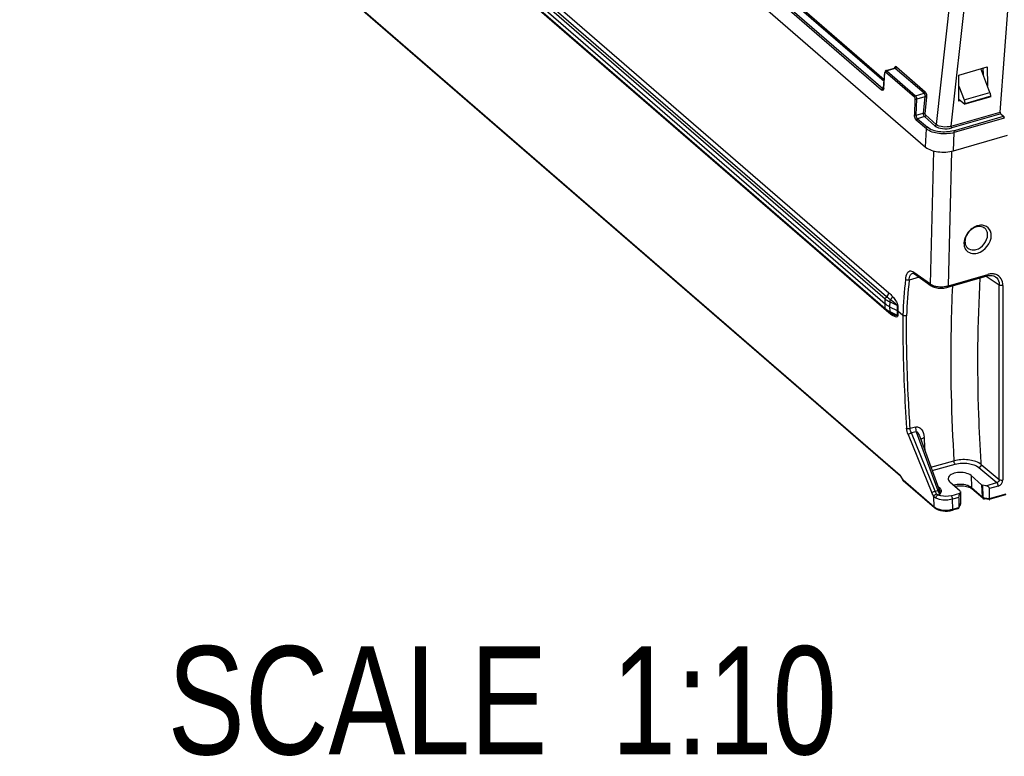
# Model space of a CAD drawing. Header units: inches. Extents: x 0 to 117, y 0 to 83.
# Tile 35 of 59: x 97.18 to 104.29, y 17.49 to 22.81. Entities that reach past the tile are written whole.
import ezdxf

# ---------------------------------------------------------------- set-up
doc = ezdxf.new("R2010")
doc.units = ezdxf.units.IN
doc.header["$LTSCALE"] = 6.431102
doc.header["$MEASUREMENT"] = 0
doc.layers.get('0').update_dxf_attribs({"linetype": 'CONTINUOUS'})
doc.styles.get("Standard").update_dxf_attribs({"font": 'txt', "width": 0.8})

msp = doc.modelspace()

# ---------------------------------------------------------------- linework, layer by layer
at = {"color": 7, "linetype": 'CONTINUOUS'}
for p, q in [((97.1838, 27.5506), (103.7234, 21.8872)), ((97.4855, 27.4436), (103.4141, 22.3094)), ((103.4237, 22.3595), (97.5361, 27.4583)), ((97.5446, 27.4681), (103.4248, 22.3757)), ((103.4056, 22.2988), (97.477, 27.4331)), ((97.691, 25.8292), (103.4578, 20.835)), ((97.6644, 25.749), (103.4312, 20.7548)), ((103.4321, 20.7896), (97.6654, 25.7838)), ((97.6756, 25.802), (103.4424, 20.8078)), ((97.6655, 25.7147), (103.4323, 20.7205)), ((103.4365, 20.7111), (97.6697, 25.7053)), ((103.4582, 20.6901), (97.6914, 25.6843)), ((97.6809, 24.5924), (103.5407, 19.5177)), ((97.6851, 24.5844), (103.5414, 19.5128)), ((104.0701, 24.4789), (103.8, 22.0508)), ((103.908, 22.0375), (104.1771, 24.457)), ((104.2622, 22.1397), (104.379, 23.7)), ((103.5134, 22.4651), (103.7208, 22.2855)), ((103.963, 22.4071), (104.1693, 22.4666)), ((104.1693, 22.4666), (104.1706, 22.3292)), ((103.4203, 22.3138), (103.4285, 22.4256)), ((103.4216, 22.3111), (103.4298, 22.4228)), ((103.4308, 22.4288), (103.4315, 22.4276)), ((103.6425, 22.2473), (103.4351, 22.4269)), ((103.4381, 22.4393), (103.4989, 22.4569)), ((103.5049, 22.4552), (103.4436, 22.4375)), ((103.4436, 22.4375), (103.651, 22.2579)), ((103.5032, 22.4564), (103.5049, 22.4552)), ((103.7123, 22.2756), (103.5049, 22.4552)), ((103.9649, 22.2179), (103.963, 22.4071)), ((104.1887, 22.2818), (104.1234, 22.4534)), ((104.1406, 22.4082), (104.1401, 22.4582)), ((103.9638, 22.3258), (104.0011, 22.2277)), ((103.4082, 22.297), (103.4056, 22.2988)), ((103.4141, 22.3094), (103.4184, 22.3106)), ((103.4158, 22.3081), (103.4141, 22.3094)), ((103.651, 22.2579), (103.7123, 22.2756)), ((103.719, 22.2497), (103.6604, 22.2328)), ((103.719, 22.2497), (103.7071, 22.1317)), ((104.0011, 22.2277), (104.1887, 22.2818)), ((104.1943, 22.2542), (104.0068, 22.2001)), ((104.1944, 22.2501), (104.0069, 22.1959)), ((104.1944, 22.2501), (104.1943, 22.2542)), ((103.647, 22.2347), (103.6434, 22.1191)), ((103.6568, 22.1171), (103.6604, 22.2328)), ((103.7205, 22.1291), (103.7324, 22.2471)), ((103.9647, 22.2324), (104.0069, 22.1959)), ((103.9773, 22.2215), (103.9649, 22.2179)), ((104.0068, 22.2001), (104.0069, 22.1959)), ((103.6568, 22.1171), (103.7071, 22.1317)), ((103.7244, 22.1163), (103.8, 22.0508)), ((103.908, 22.0375), (104.2622, 22.1397)), ((104.2664, 22.1269), (103.9129, 22.0249)), ((103.9256, 22.0043), (104.2873, 22.1087)), ((104.2664, 22.1269), (104.2873, 22.1087)), ((103.7294, 22.0184), (103.6568, 22.0812)), ((103.7159, 22.1064), (103.6653, 22.0918)), ((103.6653, 22.0918), (103.7373, 22.0294)), ((103.7916, 22.0409), (103.7159, 22.1064)), ((104.2915, 22.0959), (103.9305, 21.9917)), ((104.2915, 22.0959), (104.2922, 22.1046)), ((103.7227, 21.8878), (103.7294, 22.0184)), ((103.925, 21.8603), (103.9305, 21.9917)), ((103.9251, 21.8603), (104.3158, 21.9731)), ((103.7588, 20.8967), (103.7838, 21.8586)), ((103.888, 20.8847), (103.9133, 21.8573)), ((103.6307, 20.9752), (103.6308, 20.9752)), ((103.7588, 20.8967), (103.6387, 20.9821)), ((103.6423, 20.9718), (103.6443, 20.9705)), ((103.6443, 20.9705), (103.7644, 20.8852)), ((103.6528, 20.9395), (103.6043, 20.9263)), ((103.6781, 20.9465), (103.6528, 20.9395)), ((103.8836, 20.8743), (104.1675, 20.9563)), ((103.888, 20.8847), (104.1719, 20.9667)), ((104.1612, 20.9545), (104.2558, 20.891)), ((104.2275, 20.9502), (104.2275, 20.9502)), ((103.7644, 20.8852), (103.7706, 20.8813)), ((104.2558, 19.4863), (104.2558, 20.891)), ((104.2825, 20.8876), (104.2825, 19.4829)), ((103.4312, 20.7548), (103.4321, 20.7896)), ((103.4649, 20.7685), (103.464, 20.7337)), ((103.5183, 20.7423), (103.4649, 20.7685)), ((103.4323, 20.7205), (103.4312, 20.7548)), ((103.464, 20.7337), (103.5174, 20.7075)), ((103.464, 20.7337), (103.4651, 20.6994)), ((103.479, 20.6849), (103.4702, 20.6893)), ((103.5183, 20.7423), (103.5174, 20.7075)), ((103.5174, 20.7075), (103.5185, 20.6732)), ((103.5232, 20.7391), (103.5223, 20.7044)), ((103.5223, 20.7044), (103.5588, 20.6728)), ((103.5223, 20.7044), (103.5234, 20.6701)), ((103.6507, 19.8647), (103.6124, 19.8554)), ((103.5973, 19.8106), (103.7687, 19.391)), ((103.6568, 19.8307), (103.6213, 19.8221)), ((103.7927, 19.4024), (103.6213, 19.8221)), ((103.6568, 19.8307), (103.8114, 19.4078)), ((103.6837, 19.7894), (103.8191, 19.4189)), ((103.7619, 19.5753), (103.9285, 19.6204)), ((103.7707, 19.5514), (103.9378, 19.5967)), ((104.1084, 19.5726), (104.2386, 19.4645)), ((104.1253, 19.5947), (104.1244, 19.6093)), ((104.1253, 19.5947), (104.2558, 19.4863)), ((103.561, 19.4837), (103.5407, 19.5177)), ((103.5618, 19.479), (103.5416, 19.513)), ((103.5429, 19.5153), (103.5438, 19.5165)), ((103.561, 19.4837), (103.7856, 19.2892)), ((103.7887, 19.2821), (103.563, 19.4776)), ((103.5631, 19.4814), (103.564, 19.4825)), ((104.0522, 19.5144), (104.1278, 19.4477)), ((104.0522, 19.5144), (104.054, 19.4282)), ((103.7927, 19.4024), (103.8114, 19.4078)), ((103.8295, 19.4201), (103.8131, 19.4354)), ((103.8263, 19.4195), (103.8295, 19.4201)), ((103.8987, 19.4701), (103.9744, 19.4034)), ((103.9356, 19.4376), (103.9417, 19.4388)), ((104.054, 19.4282), (104.1314, 19.3612)), ((104.0564, 19.4201), (104.0581, 19.4188)), ((104.1361, 19.3512), (104.0581, 19.4187)), ((104.1278, 19.4477), (104.1314, 19.3612)), ((104.158, 19.4412), (104.1368, 19.4442)), ((104.1403, 19.3581), (104.1368, 19.4442)), ((104.158, 19.4412), (104.2386, 19.4645)), ((104.2484, 19.439), (104.1847, 19.4206)), ((104.1847, 19.348), (104.1847, 19.4206)), ((103.7856, 19.2892), (103.7832, 19.3641)), ((103.8126, 19.3759), (103.8274, 19.3802)), ((103.908, 19.369), (103.9702, 19.387)), ((103.9631, 19.3566), (103.9178, 19.3435)), ((103.9201, 19.2716), (103.9178, 19.3435)), ((103.9631, 19.3566), (103.9631, 19.284)), ((103.9759, 19.3977), (103.9702, 19.387)), ((103.9764, 19.3996), (103.9749, 19.3103)), ((104.1462, 19.346), (104.1489, 19.3455)), ((104.1471, 19.353), (104.1847, 19.348)), ((104.1837, 19.3409), (104.1489, 19.3455)), ((104.1837, 19.3409), (104.1838, 19.3409)), ((104.3012, 19.3748), (104.1838, 19.3409)), ((104.1847, 19.348), (104.3044, 19.3826)), ((103.9574, 19.2755), (103.9168, 19.2638)), ((103.9201, 19.2716), (103.9631, 19.284)), ((103.9719, 19.2978), (103.962, 19.2793)), ((103.9629, 19.2819), (103.9622, 19.2791)), ((103.9631, 19.284), (103.9629, 19.2819)), ((103.9631, 19.284), (103.9731, 19.3028)), ((103.9718, 19.2977), (103.9728, 19.2996))]:
    msp.add_line(p, q, dxfattribs=at)
for points in [[(103.4203, 22.3138), (103.4203, 22.313), (103.4199, 22.3106), (103.4194, 22.3088), (103.4192, 22.308)], [(103.6307, 20.9752), (103.6314, 20.9754), (103.6326, 20.9754), (103.634, 20.9753), (103.6356, 20.975), (103.6376, 20.9743), (103.6398, 20.9733), (103.6423, 20.9718)], [(104.1675, 20.9563), (104.1754, 20.9582), (104.1853, 20.9597)], [(104.1853, 20.9597), (104.1949, 20.96), (104.2042, 20.9591)], [(104.2042, 20.9591), (104.2129, 20.9571), (104.2209, 20.9539), (104.2275, 20.9502)], [(103.7706, 20.8813), (103.7781, 20.8776), (103.7863, 20.8746), (103.7951, 20.8721)], [(103.7951, 20.8721), (103.8044, 20.8701), (103.8142, 20.8687), (103.8244, 20.8679), (103.8348, 20.8676), (103.8453, 20.868), (103.8558, 20.8689)], [(103.8558, 20.8689), (103.8661, 20.8703), (103.876, 20.8723), (103.8836, 20.8743)], [(103.4651, 20.6994), (103.5192, 20.6729), (103.5198, 20.6726), (103.5203, 20.6723), (103.5209, 20.6719), (103.5215, 20.6716), (103.522, 20.6712), (103.5225, 20.6709), (103.523, 20.6705), (103.5234, 20.6701)], [(103.5174, 20.7075), (103.5181, 20.7072), (103.5187, 20.7069), (103.5193, 20.7066), (103.5198, 20.7062), (103.5204, 20.7059), (103.5209, 20.7055), (103.5214, 20.7051), (103.5219, 20.7048), (103.5223, 20.7044)], [(103.5183, 20.7423), (103.519, 20.742), (103.5196, 20.7417), (103.5202, 20.7413), (103.5207, 20.741), (103.5213, 20.7406), (103.5218, 20.7403), (103.5223, 20.7399), (103.5228, 20.7395), (103.5232, 20.7391)], [(103.9417, 19.4388), (103.9526, 19.4404), (103.9638, 19.4413), (103.9751, 19.4416), (103.9865, 19.4413), (103.9977, 19.4404), (104.0085, 19.4388), (104.0187, 19.4366), (104.0283, 19.4339), (104.037, 19.4309), (104.0446, 19.4274), (104.0512, 19.4238), (104.0564, 19.4201)], [(104.1361, 19.3511), (104.1375, 19.35), (104.1401, 19.3484), (104.143, 19.347), (104.1462, 19.346)], [(104.1471, 19.353), (104.1459, 19.3532), (104.1449, 19.3535), (104.1439, 19.3539), (104.143, 19.3545), (104.1421, 19.3551), (104.1414, 19.3557), (104.1409, 19.3564), (104.1406, 19.3572), (104.1403, 19.3581)], [(103.9728, 19.2996), (103.9735, 19.3014), (103.974, 19.3032), (103.9745, 19.305), (103.9749, 19.3069), (103.9752, 19.3089), (103.9754, 19.3108), (103.9754, 19.3121)]]:
    msp.add_lwpolyline(points, dxfattribs=at)
for centre, radius, start, end in [((104.1141, 21.2257), 0.0878, 100.40961, 106.13201), ((104.1037, 21.1913), 0.103, 173.96797, 179.94166), ((104.0627, 21.1972), 0.0531, 222.61236, 228.23089), ((104.2025, 20.8716), 0.0996, 87.88349, 94.23429), ((113.9714, 20.0335), 10.4323, 175.05884, 176.48625), ((113.9723, 20.0296), 10.4067, 175.05738, 176.48217), ((103.8463, 21.0304), 0.1515, 283.44537, 285.99317), ((103.5089, 20.8089), 0.1169, 229.10996, 231.06042), ((103.5142, 20.8154), 0.1253, 231.05972, 232.92019), ((103.5209, 20.8087), 0.1291, 229.14291, 232.88882), ((103.5468, 20.867), 0.1864, 241.13063, 243.9872), ((103.4368, 20.6897), 0.0213, 9.44292, 18.10812), ((103.4348, 20.6894), 0.0234, 1.77687, 9.46486), ((103.6451, 20.9054), 0.2851, 229.03073, 229.89131), ((103.5549, 20.8625), 0.1928, 242.51869, 243.91702), ((103.6591, 21.0501), 0.4071, 243.8911, 244.80743), ((103.4596, 20.6666), 0.0261, 7.17833, 19.74431), ((103.61, 20.9453), 0.2914, 244.77472, 246.64173), ((103.4407, 19.7681), 0.2735, 3.85076, 5.00548), ((117.5965, 20.3439), 13.8941, 182.29924, 182.66944), ((103.7906, 19.4065), 0.0309, 5.2762, 9.60206), ((103.6033, 19.3711), 0.2214, 8.91074, 9.94286), ((104.1456, 19.3617), 0.0143, 182.48866, 206.91839), ((104.1451, 19.3615), 0.0137, 206.90209, 228.75216), ((103.8781, 19.4152), 0.1496, 284.34407, 286.29434)]:
    msp.add_arc(centre, radius, start, end, dxfattribs=at)
for centre, major_axis, ratio, start_param, end_param in [((104.2671, 22.1356), (-0.00193, 0.00968), 0.47412, 1.040421, 2.593764), ((104.1406, 19.4514), (0.0148, -0.0001), 0.506191, -2.615326, -1.829357), ((104.1578, 19.4242), (0.0266, -0.0059), 0.615841, 0.134535, 1.696604), ((103.9703, 19.3701), (0.0048, 0.0217), 0.249311, 0.731264, 2.083232), ((103.9616, 19.3997), (0.0148, -0.0001), 0.506995, -0.259554, -0.002742)]:
    msp.add_ellipse(centre, major_axis=major_axis, ratio=ratio, start_param=start_param, end_param=end_param, dxfattribs=at)
for points, knots in [([(103.5134, 22.4651), (103.5108, 22.4673), (103.5005, 22.4696), (103.4972, 22.4599), (103.4962, 22.4556)], [0, 0, 0, 0, 0.439639, 1, 1, 1, 1]), ([(103.4298, 22.4228), (103.4294, 22.4232), (103.4288, 22.424), (103.4287, 22.4251), (103.4288, 22.4255)], [0, 0, 0, 0, 0.522444, 1, 1, 1, 1]), ([(103.4298, 22.4228), (103.4299, 22.4244), (103.4306, 22.4277), (103.4343, 22.4277), (103.4351, 22.4269)], [0, 0, 0, 0, 0.577124, 1, 1, 1, 1]), ([(103.4436, 22.4375), (103.4428, 22.4382), (103.4411, 22.4393), (103.439, 22.4395), (103.4381, 22.4393)], [0, 0, 0, 0, 0.555269, 1, 1, 1, 1]), ([(103.4989, 22.4568), (103.4996, 22.4571), (103.5011, 22.4572), (103.5025, 22.4567), (103.5032, 22.4564)], [0, 0, 0, 0, 0.487356, 1, 1, 1, 1]), ([(103.4216, 22.3111), (103.4213, 22.3065), (103.4207, 22.2973), (103.4109, 22.2955), (103.4082, 22.297)], [0, 0, 0, 0, 0.601861, 1, 1, 1, 1]), ([(103.4198, 22.3076), (103.4192, 22.3074), (103.4178, 22.3073), (103.4165, 22.3078), (103.4158, 22.3081)], [0, 0, 0, 0, 0.474699, 1, 1, 1, 1]), ([(103.4207, 22.3138), (103.4206, 22.3133), (103.4207, 22.3123), (103.4213, 22.3114), (103.4216, 22.3111)], [0, 0, 0, 0, 0.477413, 1, 1, 1, 1]), ([(103.7324, 22.2471), (103.7335, 22.2578), (103.731, 22.2723), (103.7229, 22.2836), (103.7208, 22.2855)], [0, 0, 0, 0, 0.789505, 1, 1, 1, 1]), ([(104.1905, 22.2752), (104.1902, 22.2758), (104.1895, 22.277), (104.1886, 22.2782), (104.1882, 22.2788)], [0, 0, 0, 0, 0.498986, 1, 1, 1, 1]), ([(104.1933, 22.2662), (104.1931, 22.2678), (104.1923, 22.2708), (104.1912, 22.2738), (104.1905, 22.2752)], [0, 0, 0, 0, 0.501921, 1, 1, 1, 1]), ([(103.6568, 22.0812), (103.6546, 22.0831), (103.6464, 22.0942), (103.643, 22.1084), (103.6434, 22.1191)], [0, 0, 0, 0, 0.211205, 1, 1, 1, 1]), ([(103.7916, 22.0409), (103.8061, 22.0283), (103.8491, 22.0164), (103.8913, 22.0186), (103.9129, 22.0249)], [0, 0, 0, 0, 0.461316, 1, 1, 1, 1]), ([(103.908, 22.0375), (103.8889, 22.0317), (103.8513, 22.0291), (103.813, 22.0395), (103.8, 22.0508)], [0, 0, 0, 0, 0.538638, 1, 1, 1, 1]), ([(103.9305, 21.9917), (103.8945, 21.9814), (103.8242, 21.978), (103.753, 21.998), (103.7288, 22.0189)], [0, 0, 0, 0, 0.538907, 1, 1, 1, 1]), ([(103.9256, 22.0043), (103.892, 21.9948), (103.8263, 21.9911), (103.7601, 22.0101), (103.7373, 22.0294)], [0, 0, 0, 0, 0.538883, 1, 1, 1, 1]), ([(103.7234, 21.8872), (103.7476, 21.8662), (103.8188, 21.8463), (103.8891, 21.8499), (103.9251, 21.8603)], [0, 0, 0, 0, 0.461097, 1, 1, 1, 1]), ([(104.1981, 21.2484), (104.1981, 21.2684), (104.1839, 21.3117), (104.1398, 21.3239), (104.1202, 21.3224)], [0, 0, 0, 0, 0.5038, 1, 1, 1, 1]), ([(104.1713, 21.2519), (104.1713, 21.2567), (104.1699, 21.2745), (104.1607, 21.2918), (104.1508, 21.3002)], [0, 0, 0, 0, 0.269611, 1, 1, 1, 1]), ([(104.014, 21.1458), (104.0224, 21.1337), (104.0505, 21.1143), (104.0836, 21.1167), (104.0994, 21.1212)], [0, 0, 0, 0, 0.473114, 1, 1, 1, 1]), ([(104.0273, 21.1577), (104.039, 21.1472), (104.0628, 21.1409), (104.084, 21.1451), (104.0897, 21.1467)], [0, 0, 0, 0, 0.724249, 1, 1, 1, 1]), ([(103.6169, 20.9906), (103.6069, 20.9911), (103.5824, 20.9736), (103.5792, 20.9472), (103.5779, 20.932)], [0, 0, 0, 0, 0.397587, 1, 1, 1, 1]), ([(103.6043, 20.9262), (103.6049, 20.9324), (103.6074, 20.9506), (103.6184, 20.9717), (103.6307, 20.9752)], [0, 0, 0, 0, 0.326867, 1, 1, 1, 1]), ([(103.6387, 20.9821), (103.6374, 20.9829), (103.635, 20.9846), (103.6324, 20.986), (103.6311, 20.9866)], [0, 0, 0, 0, 0.512881, 1, 1, 1, 1]), ([(104.1244, 19.6093), (104.1173, 19.7242), (104.0961, 20.1682), (104.0994, 20.6136), (104.1187, 20.9424)], [0, 0, 0, 0, 0.258921, 1, 1, 1, 1]), ([(104.2275, 20.9501), (104.241, 20.9411), (104.2542, 20.9194), (104.2559, 20.8971), (104.2558, 20.891)], [0, 0, 0, 0, 0.728527, 1, 1, 1, 1]), ([(104.2825, 20.8876), (104.2825, 20.9044), (104.2749, 20.9381), (104.2477, 20.9603), (104.2331, 20.9658)], [0, 0, 0, 0, 0.518488, 1, 1, 1, 1]), ([(103.888, 20.8847), (103.888, 20.8833), (103.8878, 20.8797), (103.886, 20.875), (103.8836, 20.8743)], [0, 0, 0, 0, 0.360499, 1, 1, 1, 1]), ([(103.9175, 20.8842), (103.9126, 20.7826), (103.8985, 20.3614), (103.909, 19.9394), (103.9285, 19.6204)], [0, 0, 0, 0, 0.24159, 1, 1, 1, 1]), ([(103.471, 20.7854), (103.4793, 20.7794), (103.4921, 20.7702), (103.5076, 20.7562), (103.5173, 20.7482), (103.5183, 20.7423)], [0, 0, 0, 0, 0.476583, 0.723502, 1, 1, 1, 1]), ([(103.4852, 20.8076), (103.493, 20.7983), (103.5081, 20.7776), (103.5236, 20.7533), (103.5232, 20.7391)], [0, 0, 0, 0, 0.462938, 1, 1, 1, 1]), ([(103.4361, 20.7106), (103.435, 20.7114), (103.4328, 20.7143), (103.4343, 20.7177), (103.4352, 20.7193)], [0, 0, 0, 0, 0.422038, 1, 1, 1, 1]), ([(103.5234, 20.6701), (103.523, 20.6662), (103.5189, 20.6575), (103.5021, 20.6618), (103.4924, 20.666), (103.4855, 20.6699)], [0, 0, 0, 0, 0.257769, 0.480789, 1, 1, 1, 1]), ([(103.4945, 20.6778), (103.4986, 20.676), (103.505, 20.6735), (103.5168, 20.6698), (103.5185, 20.6732)], [0, 0, 0, 0, 0.541564, 1, 1, 1, 1]), ([(103.5588, 20.6728), (103.5587, 20.6065), (103.5607, 20.3345), (103.5724, 20.0626), (103.586, 19.8575)], [0, 0, 0, 0, 0.244091, 1, 1, 1, 1]), ([(103.6124, 19.8554), (103.6078, 19.9246), (103.592, 20.1953), (103.5849, 20.4664), (103.5852, 20.6682)], [0, 0, 0, 0, 0.255802, 1, 1, 1, 1]), ([(103.6507, 19.8647), (103.6594, 19.8671), (103.6788, 19.8643), (103.7051, 19.8379), (103.7116, 19.8102), (103.7132, 19.792)], [0, 0, 0, 0, 0.251201, 0.490925, 1, 1, 1, 1]), ([(103.6568, 19.8307), (103.6647, 19.8323), (103.6746, 19.8102), (103.6807, 19.7975), (103.6836, 19.7894)], [0, 0, 0, 0, 0.486521, 1, 1, 1, 1]), ([(103.5973, 19.8106), (103.5985, 19.8117), (103.6061, 19.8165), (103.6144, 19.8199), (103.6213, 19.8221)], [0, 0, 0, 0, 0.189257, 1, 1, 1, 1]), ([(103.7136, 19.7865), (103.7109, 19.7858), (103.7023, 19.7829), (103.6934, 19.7782), (103.6899, 19.7728)], [0, 0, 0, 0, 0.303799, 1, 1, 1, 1]), ([(104.1179, 19.6001), (104.0926, 19.6169), (104.0272, 19.6333), (103.9617, 19.6293), (103.9285, 19.6204)], [0, 0, 0, 0, 0.469835, 1, 1, 1, 1]), ([(103.9378, 19.5967), (103.9683, 19.6049), (104.0279, 19.6074), (104.0875, 19.5899), (104.1084, 19.5726)], [0, 0, 0, 0, 0.537452, 1, 1, 1, 1]), ([(104.1167, 19.5773), (104.1155, 19.5762), (104.1129, 19.5743), (104.1099, 19.573), (104.1084, 19.5726)], [0, 0, 0, 0, 0.50109, 1, 1, 1, 1]), ([(104.1253, 19.5947), (104.1241, 19.5956), (104.1217, 19.5975), (104.1192, 19.5992), (104.1179, 19.6001)], [0, 0, 0, 0, 0.491771, 1, 1, 1, 1]), ([(103.5418, 19.513), (103.5419, 19.5134), (103.5422, 19.5142), (103.5426, 19.5149), (103.5429, 19.5153)], [0, 0, 0, 0, 0.439764, 1, 1, 1, 1]), ([(103.5624, 19.4771), (103.5622, 19.4774), (103.5619, 19.478), (103.562, 19.4787), (103.562, 19.4791)], [0, 0, 0, 0, 0.459079, 1, 1, 1, 1]), ([(103.562, 19.4791), (103.5621, 19.4795), (103.5624, 19.4803), (103.5629, 19.481), (103.5631, 19.4814)], [0, 0, 0, 0, 0.439816, 1, 1, 1, 1]), ([(104.0522, 19.5144), (104.0405, 19.5246), (104.0057, 19.5367), (103.9501, 19.5402), (103.8878, 19.5196), (103.8869, 19.4934)], [0, 0, 0, 0, 0.256078, 0.566624, 1, 1, 1, 1]), ([(103.8114, 19.4078), (103.8133, 19.4084), (103.8145, 19.4092), (103.8197, 19.4093), (103.8194, 19.4086)], [0, 0, 0, 0, 0.730787, 1, 1, 1, 1]), ([(103.8275, 19.3802), (103.8258, 19.3817), (103.8188, 19.3899), (103.8142, 19.3999), (103.8114, 19.4078)], [0, 0, 0, 0, 0.209501, 1, 1, 1, 1]), ([(103.8183, 19.421), (103.8195, 19.4204), (103.8221, 19.4195), (103.8249, 19.4194), (103.8263, 19.4195)], [0, 0, 0, 0, 0.482975, 1, 1, 1, 1]), ([(103.8192, 19.4188), (103.8196, 19.4176), (103.8204, 19.4152), (103.8209, 19.4128), (103.8211, 19.4116)], [0, 0, 0, 0, 0.505848, 1, 1, 1, 1]), ([(103.8221, 19.4054), (103.8231, 19.3987), (103.8245, 19.3902), (103.8268, 19.3819), (103.8275, 19.3802)], [0, 0, 0, 0, 0.790214, 1, 1, 1, 1]), ([(104.0482, 19.4326), (104.0407, 19.4376), (104.0027, 19.4537), (103.9585, 19.4536), (103.9279, 19.4444)], [0, 0, 0, 0, 0.220215, 1, 1, 1, 1]), ([(104.054, 19.4282), (104.0531, 19.429), (104.0512, 19.4305), (104.0493, 19.4319), (104.0482, 19.4326)], [0, 0, 0, 0, 0.488685, 1, 1, 1, 1]), ([(103.7687, 19.391), (103.7698, 19.392), (103.7774, 19.3968), (103.7857, 19.4002), (103.7927, 19.4024)], [0, 0, 0, 0, 0.177691, 1, 1, 1, 1]), ([(103.9178, 19.3435), (103.888, 19.3348), (103.8451, 19.3341), (103.8068, 19.3472), (103.7985, 19.3515)], [0, 0, 0, 0, 0.770238, 1, 1, 1, 1]), ([(103.908, 19.369), (103.8842, 19.3621), (103.8498, 19.3618), (103.8192, 19.3725), (103.8126, 19.3759)], [0, 0, 0, 0, 0.76994, 1, 1, 1, 1]), ([(104.1314, 19.3612), (104.1325, 19.3603), (104.1355, 19.3589), (104.1386, 19.3583), (104.1403, 19.3581)], [0, 0, 0, 0, 0.450542, 1, 1, 1, 1]), ([(104.1471, 19.353), (104.1471, 19.3513), (104.1475, 19.349), (104.1473, 19.3454), (104.1483, 19.345)], [0, 0, 0, 0, 0.631248, 1, 1, 1, 1]), ([(104.1483, 19.345), (104.1484, 19.345), (104.1487, 19.3451), (104.1488, 19.3453), (104.1489, 19.3455)], [0, 0, 0, 0, 0.352946, 1, 1, 1, 1]), ([(104.1838, 19.3402), (104.1841, 19.34), (104.1849, 19.3443), (104.1843, 19.3455), (104.1842, 19.3475)], [0, 0, 0, 0, 0.175834, 1, 1, 1, 1]), ([(103.7881, 19.2816), (103.7876, 19.2823), (103.7873, 19.2846), (103.7883, 19.2865), (103.789, 19.2876)], [0, 0, 0, 0, 0.385449, 1, 1, 1, 1]), ([(103.7887, 19.2821), (103.7899, 19.2811), (103.7924, 19.2791), (103.795, 19.2773), (103.7964, 19.2764)], [0, 0, 0, 0, 0.4915, 1, 1, 1, 1]), ([(103.9201, 19.2716), (103.9201, 19.2696), (103.9205, 19.267), (103.9177, 19.2629), (103.9168, 19.2635)], [0, 0, 0, 0, 0.655736, 1, 1, 1, 1]), ([(103.9591, 19.2753), (103.9588, 19.2752), (103.9583, 19.2751), (103.9577, 19.2752), (103.9574, 19.2752)], [0, 0, 0, 0, 0.483814, 1, 1, 1, 1]), ([(103.9622, 19.2791), (103.9618, 19.2782), (103.9611, 19.2767), (103.9598, 19.2756), (103.9591, 19.2753)], [0, 0, 0, 0, 0.542827, 1, 1, 1, 1]), ([(103.9731, 19.3028), (103.9731, 19.3019), (103.9729, 19.3001), (103.9723, 19.2985), (103.9719, 19.2978)], [0, 0, 0, 0, 0.517401, 1, 1, 1, 1]), ([(103.9749, 19.3103), (103.9749, 19.309), (103.9745, 19.3064), (103.9737, 19.3039), (103.9731, 19.3028)], [0, 0, 0, 0, 0.527422, 1, 1, 1, 1]), ([(103.9749, 19.3103), (103.9751, 19.3106), (103.9753, 19.3112), (103.9754, 19.3118), (103.9754, 19.3121)], [0, 0, 0, 0, 0.519695, 1, 1, 1, 1])]:
    msp.add_open_spline(points, degree=3, knots=knots, dxfattribs=at)
for points in [[(103.5134, 22.4651), (103.5129, 22.4607), (103.5091, 22.4564), (103.5049, 22.4552)], [(103.4381, 22.4393), (103.434, 22.4382), (103.4288, 22.4326), (103.4308, 22.4288)], [(103.4351, 22.4269), (103.4353, 22.4314), (103.4393, 22.4362), (103.4436, 22.4375)], [(103.4056, 22.2988), (103.4058, 22.3033), (103.4098, 22.3081), (103.4141, 22.3094)], [(103.6425, 22.2473), (103.6427, 22.2518), (103.6467, 22.2566), (103.651, 22.2579)], [(103.6604, 22.2328), (103.6605, 22.2417), (103.6577, 22.252), (103.651, 22.2579)], [(103.7123, 22.2756), (103.7165, 22.2768), (103.7202, 22.2812), (103.7208, 22.2855)], [(103.7123, 22.2756), (103.719, 22.2697), (103.7204, 22.2585), (103.719, 22.2497)], [(103.7324, 22.2471), (103.7289, 22.2499), (103.7235, 22.2504), (103.719, 22.2497)], [(104.1943, 22.2542), (104.1942, 22.2583), (104.194, 22.2623), (104.1933, 22.2662)], [(103.6425, 22.2473), (103.6459, 22.2444), (103.6471, 22.2392), (103.647, 22.2347)], [(103.647, 22.2347), (103.6497, 22.2325), (103.6551, 22.2308), (103.6574, 22.2334)], [(104.0011, 22.2277), (104.0041, 22.22), (104.0085, 22.2108), (104.005, 22.2034)], [(103.6434, 22.1191), (103.6469, 22.1162), (103.6524, 22.1161), (103.6568, 22.1171)], [(103.6653, 22.0918), (103.6586, 22.0976), (103.6563, 22.1082), (103.6568, 22.1171)], [(103.7071, 22.1317), (103.7067, 22.1227), (103.7092, 22.1122), (103.7159, 22.1064)], [(103.7071, 22.1317), (103.7106, 22.1322), (103.7184, 22.1328), (103.7173, 22.1295)], [(103.7244, 22.1163), (103.7239, 22.112), (103.7201, 22.1076), (103.7159, 22.1064)], [(103.7244, 22.1163), (103.721, 22.1192), (103.7201, 22.1246), (103.7205, 22.1291)], [(104.2915, 22.0963), (104.2918, 22.1007), (104.2907, 22.1059), (104.2873, 22.1087)], [(103.6653, 22.0918), (103.661, 22.0905), (103.6571, 22.0858), (103.6568, 22.0812)], [(103.7916, 22.0409), (103.7958, 22.0421), (103.7995, 22.0465), (103.8, 22.0508)], [(103.908, 22.0375), (103.9081, 22.033), (103.9095, 22.0278), (103.9129, 22.0249)], [(103.7288, 22.0189), (103.729, 22.0234), (103.733, 22.0282), (103.7373, 22.0295)], [(103.9255, 22.0043), (103.9289, 22.0013), (103.9304, 21.9962), (103.9305, 21.9917)], [(104.0592, 21.2985), (104.0374, 21.2824), (104.0193, 21.2594), (104.0093, 21.2341)], [(104.0645, 21.2987), (104.0378, 21.2824), (104.016, 21.253), (104.0098, 21.2223)], [(104.0787, 21.3104), (104.0719, 21.307), (104.0654, 21.303), (104.0592, 21.2985)], [(104.0897, 21.31), (104.0808, 21.3075), (104.0723, 21.3036), (104.0645, 21.2987)], [(104.0994, 21.3186), (104.0923, 21.3166), (104.0853, 21.3138), (104.0787, 21.3104)], [(104.1377, 21.3083), (104.1256, 21.3136), (104.1112, 21.3144), (104.0982, 21.312)], [(104.1202, 21.3224), (104.1132, 21.3219), (104.1062, 21.3206), (104.0994, 21.3186)], [(104.1508, 21.3002), (104.1468, 21.3035), (104.1424, 21.3062), (104.1377, 21.3083)], [(104.0007, 21.1914), (104.0007, 21.1847), (104.0014, 21.1779), (104.0029, 21.1713)], [(104.0093, 21.2341), (104.0053, 21.2239), (104.0024, 21.2131), (104.0013, 21.2022)], [(104.0098, 21.2223), (104.0087, 21.2165), (104.008, 21.2107), (104.008, 21.2048)], [(104.008, 21.2048), (104.008, 21.1967), (104.0093, 21.1884), (104.012, 21.1807)], [(104.0897, 21.1467), (104.1324, 21.159), (104.1713, 21.2075), (104.1713, 21.2519)], [(104.0994, 21.1212), (104.151, 21.1361), (104.1981, 21.1948), (104.1981, 21.2484)], [(104.0029, 21.1713), (104.005, 21.1623), (104.0087, 21.1534), (104.014, 21.1458)], [(104.012, 21.1807), (104.0146, 21.1736), (104.0185, 21.1669), (104.0236, 21.1613)], [(103.6311, 20.9866), (103.6267, 20.9888), (103.6218, 20.9904), (103.6169, 20.9906)], [(103.6387, 20.9821), (103.6388, 20.9778), (103.6408, 20.973), (103.6443, 20.9705)], [(104.1951, 20.9709), (104.1873, 20.9703), (104.1794, 20.9688), (104.1719, 20.9667)], [(104.2331, 20.9658), (104.2246, 20.969), (104.2153, 20.9707), (104.2062, 20.9711)], [(103.6043, 20.9262), (103.5955, 20.9241), (103.5841, 20.9255), (103.5779, 20.932)], [(104.1674, 20.9564), (104.171, 20.9575), (104.1719, 20.9629), (104.1719, 20.9667)], [(103.4424, 20.8078), (103.4508, 20.8139), (103.4575, 20.8246), (103.4578, 20.835)], [(103.4578, 20.835), (103.4676, 20.8266), (103.4768, 20.8174), (103.4852, 20.8076)], [(103.7644, 20.8852), (103.7609, 20.8877), (103.7589, 20.8925), (103.7588, 20.8967)], [(103.7588, 20.8967), (103.7647, 20.8924), (103.7714, 20.8892), (103.7783, 20.8867)], [(103.7783, 20.8867), (103.7861, 20.8838), (103.7943, 20.8818), (103.8024, 20.8804)], [(103.8024, 20.8804), (103.8177, 20.8778), (103.8334, 20.8772), (103.8489, 20.8782)], [(103.8489, 20.8782), (103.8599, 20.8789), (103.8708, 20.8804), (103.8815, 20.883)], [(104.2825, 20.8876), (104.2739, 20.8851), (104.2628, 20.8853), (104.2558, 20.891)], [(103.4321, 20.7896), (103.4323, 20.7954), (103.4358, 20.8038), (103.4415, 20.804)], [(103.4321, 20.7896), (103.442, 20.7811), (103.4532, 20.7742), (103.4649, 20.7685)], [(103.4424, 20.8078), (103.4515, 20.7998), (103.4613, 20.7926), (103.471, 20.7854)], [(103.471, 20.7854), (103.468, 20.7814), (103.4637, 20.775), (103.4667, 20.771)], [(103.471, 20.7854), (103.4779, 20.7909), (103.4839, 20.7989), (103.4852, 20.8076)], [(103.464, 20.7337), (103.4523, 20.7394), (103.441, 20.7463), (103.4312, 20.7548)], [(103.4568, 20.7037), (103.4505, 20.7072), (103.4444, 20.7111), (103.4386, 20.7154)], [(103.4431, 20.7058), (103.4502, 20.7003), (103.458, 20.6956), (103.4659, 20.6914)], [(103.4855, 20.6699), (103.4769, 20.6748), (103.469, 20.681), (103.4614, 20.6873)], [(103.4651, 20.6994), (103.4651, 20.6962), (103.4673, 20.6899), (103.4703, 20.6911)], [(103.4759, 20.6865), (103.4797, 20.6839), (103.4826, 20.6798), (103.4842, 20.6755)], [(103.5852, 20.6682), (103.5766, 20.6658), (103.5652, 20.6666), (103.5588, 20.6728)], [(103.5973, 19.8106), (103.5912, 19.8255), (103.5871, 19.8415), (103.586, 19.8575)], [(103.586, 19.8575), (103.593, 19.8522), (103.604, 19.8528), (103.6124, 19.8554)], [(103.6213, 19.8221), (103.6167, 19.8326), (103.6134, 19.844), (103.6124, 19.8554)], [(103.6507, 19.8647), (103.6508, 19.8532), (103.653, 19.8416), (103.6568, 19.8307)], [(103.9378, 19.5967), (103.9316, 19.6025), (103.929, 19.612), (103.9285, 19.6204)], [(104.1253, 19.5947), (104.1253, 19.5882), (104.1215, 19.5815), (104.1167, 19.5773)], [(103.8869, 19.4934), (103.8866, 19.4847), (103.8922, 19.4758), (103.8987, 19.4701)], [(104.2558, 19.4863), (104.2559, 19.477), (104.2476, 19.4669), (104.2386, 19.4645)], [(104.2484, 19.439), (104.2662, 19.4441), (104.2825, 19.4644), (104.2825, 19.4829)], [(104.2558, 19.4863), (104.2628, 19.4806), (104.2739, 19.4804), (104.2825, 19.4829)], [(103.8384, 19.3998), (103.833, 19.4001), (103.8243, 19.4034), (103.825, 19.4088)], [(103.8384, 19.3998), (103.8398, 19.4071), (103.8348, 19.415), (103.8295, 19.4201)], [(104.054, 19.4282), (104.0541, 19.4248), (104.0555, 19.421), (104.0581, 19.4188)], [(104.2484, 19.439), (104.2484, 19.4481), (104.2454, 19.4585), (104.2386, 19.4645)], [(103.7832, 19.3641), (103.7772, 19.3724), (103.7725, 19.3815), (103.7687, 19.391)], [(103.7832, 19.3641), (103.7848, 19.3732), (103.7943, 19.3807), (103.8032, 19.3833)], [(103.7985, 19.3515), (103.7928, 19.3544), (103.7864, 19.3588), (103.7848, 19.365)], [(103.8032, 19.3833), (103.799, 19.389), (103.7952, 19.3953), (103.7938, 19.4021)], [(103.7985, 19.3515), (103.7984, 19.3609), (103.8042, 19.3717), (103.8126, 19.3759)], [(103.8126, 19.3759), (103.8089, 19.3775), (103.8055, 19.3801), (103.8032, 19.3833)], [(103.8274, 19.3802), (103.8321, 19.3861), (103.8367, 19.3925), (103.8384, 19.3998)], [(103.9178, 19.3435), (103.9178, 19.3526), (103.9149, 19.363), (103.908, 19.369)], [(103.7856, 19.2892), (103.7913, 19.2843), (103.798, 19.2804), (103.8049, 19.2773)], [(103.7964, 19.2764), (103.8022, 19.2726), (103.8084, 19.2696), (103.8148, 19.2672)], [(103.8049, 19.2773), (103.8103, 19.2749), (103.8158, 19.2729), (103.8215, 19.2713)], [(103.8148, 19.2672), (103.8362, 19.259), (103.86, 19.2565), (103.8829, 19.258)], [(103.8215, 19.2713), (103.8407, 19.2658), (103.8611, 19.264), (103.8811, 19.2651)], [(103.8811, 19.2651), (103.8925, 19.2657), (103.904, 19.2674), (103.9152, 19.2703)], [(103.8829, 19.258), (103.8943, 19.2588), (103.9058, 19.2606), (103.9168, 19.2638)]]:
    msp.add_open_spline(points, degree=3, dxfattribs=at)

# ---------------------------------------------------------------- texts
at = {"color": 7, "linetype": 'CONTINUOUS', "insert": (103.0836, 18.2823), "char_height": 0.78125, "width": 6.875, "attachment_point": 3, "line_spacing_factor": 0.9}
msp.add_mtext('SCALE  1:10', dxfattribs=at)

doc.saveas('drawing.dxf')
